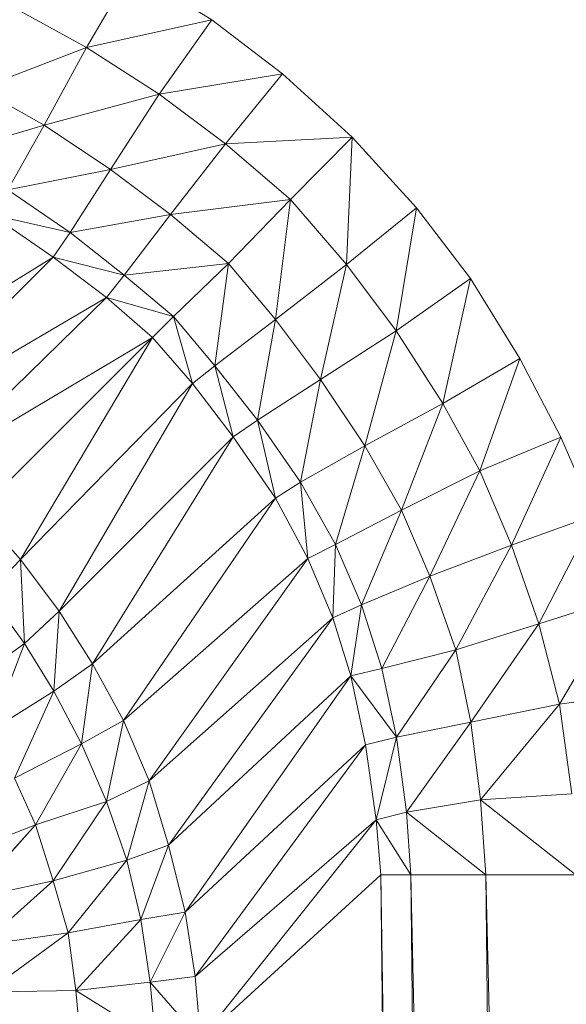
# Model space of a CAD drawing. Header units: metres. Extents: x 391.1 to 427.5, y 12.7 to 28.4.
# Tile 69 of 240: x 410.1761 to 410.2006, y 14.8692 to 14.9135. Entities that reach past the tile are written whole.
import ezdxf

# ---------------------------------------------------------------- set-up
doc = ezdxf.new("R2010")
doc.units = ezdxf.units.M
doc.layers.add('02_MOBILIARIO', color=7, linetype='Continuous', lineweight=18)

# ---------------------------------------------------------------- blocks, each defined once
blk = doc.blocks.new('Family - Plats de dutxa PS-1-153666-01_ENLLUMENAT_PS1')
at = {"layer": '02_MOBILIARIO', "color": 253, "true_color": 0xaaaaaa}
for p, q in [((0.725607, 0.731878), (0.727632, 0.735335)), ((0.727632, 0.735335), (0.725607, 0.731878)), ((0.731232, 0.733117), (0.727632, 0.735335)), ((0.727632, 0.735335), (0.731232, 0.733117)), ((0.722579, 0.733531), (0.725607, 0.731878)), ((0.725607, 0.731878), (0.722579, 0.733531)), ((0.731232, 0.733117), (0.725607, 0.731878)), ((0.725607, 0.731878), (0.731232, 0.733117)), ((0.728874, 0.729771), (0.731232, 0.733117)), ((0.731232, 0.733117), (0.728874, 0.729771)), ((0.734405, 0.730688), (0.731232, 0.733117)), ((0.731232, 0.733117), (0.734405, 0.730688)), ((0.725607, 0.731878), (0.72081, 0.730019)), ((0.72081, 0.730019), (0.725607, 0.731878)), ((0.725607, 0.731878), (0.7237, 0.728375)), ((0.7237, 0.728375), (0.725607, 0.731878)), ((0.728874, 0.729771), (0.725607, 0.731878)), ((0.725607, 0.731878), (0.728874, 0.729771)), ((0.734405, 0.730688), (0.728874, 0.729771)), ((0.728874, 0.729771), (0.734405, 0.730688)), ((0.731851, 0.72754), (0.734405, 0.730688)), ((0.734405, 0.730688), (0.731851, 0.72754)), ((0.737533, 0.727847), (0.734405, 0.730688)), ((0.734405, 0.730688), (0.737533, 0.727847)), ((0.72081, 0.730019), (0.7237, 0.728375)), ((0.7237, 0.728375), (0.72081, 0.730019)), ((0.728874, 0.729771), (0.7237, 0.728375)), ((0.7237, 0.728375), (0.728874, 0.729771)), ((0.726682, 0.726384), (0.728874, 0.729771)), ((0.728874, 0.729771), (0.726682, 0.726384)), ((0.728874, 0.729771), (0.731851, 0.72754)), ((0.731851, 0.72754), (0.728874, 0.729771)), ((0.7237, 0.728375), (0.719267, 0.727059)), ((0.719267, 0.727059), (0.7237, 0.728375)), ((0.722075, 0.725476), (0.7237, 0.728375)), ((0.7237, 0.728375), (0.722075, 0.725476)), ((0.7237, 0.728375), (0.726682, 0.726384)), ((0.726682, 0.726384), (0.7237, 0.728375)), ((0.737533, 0.727847), (0.731851, 0.72754)), ((0.731851, 0.72754), (0.737533, 0.727847)), ((0.734772, 0.725036), (0.737533, 0.727847)), ((0.737533, 0.727847), (0.734772, 0.725036)), ((0.737277, 0.722115), (0.737533, 0.727847)), ((0.737533, 0.727847), (0.737277, 0.722115)), ((0.740424, 0.724669), (0.737533, 0.727847)), ((0.737533, 0.727847), (0.740424, 0.724669)), ((0.731851, 0.72754), (0.726682, 0.726384)), ((0.726682, 0.726384), (0.731851, 0.72754)), ((0.729379, 0.724362), (0.731851, 0.72754)), ((0.731851, 0.72754), (0.729379, 0.724362)), ((0.731851, 0.72754), (0.734772, 0.725036)), ((0.734772, 0.725036), (0.731851, 0.72754)), ((0.726682, 0.726384), (0.722075, 0.725476)), ((0.722075, 0.725476), (0.726682, 0.726384)), ((0.724867, 0.723552), (0.726682, 0.726384)), ((0.726682, 0.726384), (0.724867, 0.723552)), ((0.726682, 0.726384), (0.729379, 0.724362)), ((0.729379, 0.724362), (0.726682, 0.726384)), ((0.722075, 0.725476), (0.724867, 0.723552)), ((0.724867, 0.723552), (0.722075, 0.725476)), ((0.734772, 0.725036), (0.729379, 0.724362)), ((0.729379, 0.724362), (0.734772, 0.725036)), ((0.734772, 0.725036), (0.731985, 0.722169)), ((0.731985, 0.722169), (0.734772, 0.725036)), ((0.734098, 0.719643), (0.734772, 0.725036)), ((0.734772, 0.725036), (0.734098, 0.719643)), ((0.737277, 0.722115), (0.734772, 0.725036)), ((0.734772, 0.725036), (0.737277, 0.722115)), ((0.721359, 0.724354), (0.724113, 0.72245)), ((0.724867, 0.723552), (0.721359, 0.724354)), ((0.724113, 0.72245), (0.721359, 0.724354)), ((0.721359, 0.724354), (0.724867, 0.723552)), ((0.729379, 0.724362), (0.724867, 0.723552)), ((0.724867, 0.723552), (0.729379, 0.724362)), ((0.729379, 0.724362), (0.727305, 0.721639)), ((0.727305, 0.721639), (0.729379, 0.724362)), ((0.731985, 0.722169), (0.729379, 0.724362)), ((0.729379, 0.724362), (0.731985, 0.722169)), ((0.740424, 0.724669), (0.737277, 0.722115)), ((0.737277, 0.722115), (0.740424, 0.724669)), ((0.739508, 0.719138), (0.740424, 0.724669)), ((0.740424, 0.724669), (0.739508, 0.719138)), ((0.742853, 0.721496), (0.740424, 0.724669)), ((0.740424, 0.724669), (0.742853, 0.721496)), ((0.724867, 0.723552), (0.724113, 0.72245)), ((0.724113, 0.72245), (0.724867, 0.723552)), ((0.727305, 0.721639), (0.724867, 0.723552)), ((0.724867, 0.723552), (0.727305, 0.721639)), ((0.724113, 0.72245), (0.713916, 0.716138)), ((0.713916, 0.716138), (0.724113, 0.72245)), ((0.716282, 0.714637), (0.724113, 0.72245)), ((0.724113, 0.72245), (0.716282, 0.714637)), ((0.724113, 0.72245), (0.726512, 0.720634)), ((0.727305, 0.721639), (0.724113, 0.72245)), ((0.726512, 0.720634), (0.724113, 0.72245)), ((0.724113, 0.72245), (0.727305, 0.721639)), ((0.731985, 0.722169), (0.727305, 0.721639)), ((0.727305, 0.721639), (0.731985, 0.722169)), ((0.729514, 0.719778), (0.731985, 0.722169)), ((0.731985, 0.722169), (0.729514, 0.719778)), ((0.731375, 0.717569), (0.731985, 0.722169)), ((0.731985, 0.722169), (0.731375, 0.717569)), ((0.734098, 0.719643), (0.731985, 0.722169)), ((0.731985, 0.722169), (0.734098, 0.719643)), ((0.737277, 0.722115), (0.734098, 0.719643)), ((0.734098, 0.719643), (0.737277, 0.722115)), ((0.736121, 0.716946), (0.737277, 0.722115)), ((0.737277, 0.722115), (0.736121, 0.716946)), ((0.737277, 0.722115), (0.739508, 0.719138)), ((0.739508, 0.719138), (0.737277, 0.722115)), ((0.726512, 0.720634), (0.727305, 0.721639)), ((0.727305, 0.721639), (0.726512, 0.720634)), ((0.729514, 0.719778), (0.727305, 0.721639)), ((0.727305, 0.721639), (0.729514, 0.719778)), ((0.739508, 0.719138), (0.742853, 0.721496)), ((0.742853, 0.721496), (0.739508, 0.719138)), ((0.741614, 0.715871), (0.742853, 0.721496)), ((0.742853, 0.721496), (0.741614, 0.715871)), ((0.745071, 0.717896), (0.742853, 0.721496)), ((0.742853, 0.721496), (0.745071, 0.717896)), ((0.726512, 0.720634), (0.716282, 0.714637)), ((0.716282, 0.714637), (0.726512, 0.720634)), ((0.718593, 0.712901), (0.726512, 0.720634)), ((0.726512, 0.720634), (0.718593, 0.712901)), ((0.726512, 0.720634), (0.72857, 0.718834)), ((0.729514, 0.719778), (0.726512, 0.720634)), ((0.72857, 0.718834), (0.726512, 0.720634)), ((0.726512, 0.720634), (0.729514, 0.719778)), ((0.72857, 0.718834), (0.729514, 0.719778)), ((0.729514, 0.719778), (0.72857, 0.718834)), ((0.731375, 0.717569), (0.729514, 0.719778)), ((0.73037, 0.716775), (0.729514, 0.719778)), ((0.729514, 0.719778), (0.731375, 0.717569)), ((0.729514, 0.719778), (0.73037, 0.716775)), ((0.731375, 0.717569), (0.734098, 0.719643)), ((0.734098, 0.719643), (0.731375, 0.717569)), ((0.733289, 0.715131), (0.734098, 0.719643)), ((0.734098, 0.719643), (0.733289, 0.715131)), ((0.734098, 0.719643), (0.736121, 0.716946)), ((0.736121, 0.716946), (0.734098, 0.719643)), ((0.739508, 0.719138), (0.736121, 0.716946)), ((0.736121, 0.716946), (0.739508, 0.719138)), ((0.738111, 0.713964), (0.739508, 0.719138)), ((0.739508, 0.719138), (0.738111, 0.713964)), ((0.739508, 0.719138), (0.741614, 0.715871)), ((0.741614, 0.715871), (0.739508, 0.719138)), ((0.72857, 0.718834), (0.718593, 0.712901)), ((0.718593, 0.712901), (0.72857, 0.718834)), ((0.720739, 0.711018), (0.72857, 0.718834)), ((0.72857, 0.718834), (0.720739, 0.711018)), ((0.722637, 0.708856), (0.72857, 0.718834)), ((0.72857, 0.718834), (0.722637, 0.708856)), ((0.72857, 0.718834), (0.73037, 0.716775)), ((0.73037, 0.716775), (0.72857, 0.718834)), ((0.745071, 0.717896), (0.741614, 0.715871)), ((0.741614, 0.715871), (0.745071, 0.717896)), ((0.743267, 0.712842), (0.745071, 0.717896)), ((0.745071, 0.717896), (0.743267, 0.712842)), ((0.746908, 0.714362), (0.745071, 0.717896)), ((0.745071, 0.717896), (0.746908, 0.714362)), ((0.731375, 0.717569), (0.73037, 0.716775)), ((0.73037, 0.716775), (0.731375, 0.717569)), ((0.733289, 0.715131), (0.731375, 0.717569)), ((0.732187, 0.714376), (0.731375, 0.717569)), ((0.731375, 0.717569), (0.733289, 0.715131)), ((0.731375, 0.717569), (0.732187, 0.714376)), ((0.736121, 0.716946), (0.733289, 0.715131)), ((0.733289, 0.715131), (0.736121, 0.716946)), ((0.735212, 0.712339), (0.736121, 0.716946)), ((0.736121, 0.716946), (0.735212, 0.712339)), ((0.736121, 0.716946), (0.738111, 0.713964)), ((0.738111, 0.713964), (0.736121, 0.716946)), ((0.73037, 0.716775), (0.722637, 0.708856)), ((0.722637, 0.708856), (0.73037, 0.716775)), ((0.724373, 0.706546), (0.73037, 0.716775)), ((0.73037, 0.716775), (0.724373, 0.706546)), ((0.73037, 0.716775), (0.732187, 0.714376)), ((0.732187, 0.714376), (0.73037, 0.716775)), ((0.741614, 0.715871), (0.738111, 0.713964)), ((0.738111, 0.713964), (0.741614, 0.715871)), ((0.739755, 0.711074), (0.741614, 0.715871)), ((0.741614, 0.715871), (0.739755, 0.711074)), ((0.743267, 0.712842), (0.741614, 0.715871)), ((0.741614, 0.715871), (0.743267, 0.712842)), ((0.732187, 0.714376), (0.733289, 0.715131)), ((0.733289, 0.715131), (0.732187, 0.714376)), ((0.734091, 0.711623), (0.733289, 0.715131)), ((0.733289, 0.715131), (0.735212, 0.712339)), ((0.733289, 0.715131), (0.734091, 0.711623)), ((0.735212, 0.712339), (0.733289, 0.715131)), ((0.732187, 0.714376), (0.724373, 0.706546)), ((0.724373, 0.706546), (0.732187, 0.714376)), ((0.725874, 0.704179), (0.732187, 0.714376)), ((0.732187, 0.714376), (0.725874, 0.704179)), ((0.732187, 0.714376), (0.734091, 0.711623)), ((0.734091, 0.711623), (0.732187, 0.714376)), ((0.743267, 0.712842), (0.746908, 0.714362)), ((0.746908, 0.714362), (0.743267, 0.712842)), ((0.744694, 0.709511), (0.746908, 0.714362)), ((0.746908, 0.714362), (0.744694, 0.709511)), ((0.74842, 0.710849), (0.746908, 0.714362)), ((0.746908, 0.714362), (0.74842, 0.710849)), ((0.738111, 0.713964), (0.735212, 0.712339)), ((0.735212, 0.712339), (0.738111, 0.713964)), ((0.736795, 0.70953), (0.738111, 0.713964)), ((0.738111, 0.713964), (0.736795, 0.70953)), ((0.738111, 0.713964), (0.739755, 0.711074)), ((0.739755, 0.711074), (0.738111, 0.713964)), ((0.739755, 0.711074), (0.743267, 0.712842)), ((0.743267, 0.712842), (0.739755, 0.711074)), ((0.741026, 0.708117), (0.743267, 0.712842)), ((0.743267, 0.712842), (0.741026, 0.708117)), ((0.743267, 0.712842), (0.744694, 0.709511)), ((0.744694, 0.709511), (0.743267, 0.712842)), ((0.735212, 0.712339), (0.734091, 0.711623)), ((0.734091, 0.711623), (0.735212, 0.712339)), ((0.73554, 0.708914), (0.735212, 0.712339)), ((0.735212, 0.712339), (0.736795, 0.70953)), ((0.735212, 0.712339), (0.73554, 0.708914)), ((0.736795, 0.70953), (0.735212, 0.712339)), ((0.734091, 0.711623), (0.725874, 0.704179)), ((0.725874, 0.704179), (0.734091, 0.711623)), ((0.727263, 0.701625), (0.734091, 0.711623)), ((0.734091, 0.711623), (0.727263, 0.701625)), ((0.734091, 0.711623), (0.73554, 0.708914)), ((0.73554, 0.708914), (0.734091, 0.711623)), ((0.739755, 0.711074), (0.736795, 0.70953)), ((0.736795, 0.70953), (0.739755, 0.711074)), ((0.73796, 0.706826), (0.739755, 0.711074)), ((0.739755, 0.711074), (0.73796, 0.706826)), ((0.739755, 0.711074), (0.741026, 0.708117)), ((0.741026, 0.708117), (0.739755, 0.711074)), ((0.722637, 0.708856), (0.720739, 0.711018)), ((0.720739, 0.711018), (0.722637, 0.708856)), ((0.74842, 0.710849), (0.744694, 0.709511)), ((0.744694, 0.709511), (0.74842, 0.710849)), ((0.745916, 0.705976), (0.74842, 0.710849)), ((0.74842, 0.710849), (0.745916, 0.705976)), ((0.736795, 0.70953), (0.73554, 0.708914)), ((0.73554, 0.708914), (0.736795, 0.70953)), ((0.736669, 0.706248), (0.736795, 0.70953)), ((0.736795, 0.70953), (0.736669, 0.706248)), ((0.73796, 0.706826), (0.736795, 0.70953)), ((0.736795, 0.70953), (0.73796, 0.706826)), ((0.744694, 0.709511), (0.741026, 0.708117)), ((0.741026, 0.708117), (0.744694, 0.709511)), ((0.742188, 0.704811), (0.744694, 0.709511)), ((0.744694, 0.709511), (0.742188, 0.704811)), ((0.745916, 0.705976), (0.744694, 0.709511)), ((0.744694, 0.709511), (0.745916, 0.705976)), ((0.722637, 0.708856), (0.72118, 0.707339)), ((0.72118, 0.707339), (0.722637, 0.708856)), ((0.724373, 0.706546), (0.722637, 0.708856)), ((0.722831, 0.705085), (0.722637, 0.708856)), ((0.722637, 0.708856), (0.724373, 0.706546)), ((0.722637, 0.708856), (0.722831, 0.705085)), ((0.73554, 0.708914), (0.727263, 0.701625)), ((0.727263, 0.701625), (0.73554, 0.708914)), ((0.728426, 0.69892), (0.73554, 0.708914)), ((0.73554, 0.708914), (0.728426, 0.69892)), ((0.73554, 0.708914), (0.736669, 0.706248)), ((0.736669, 0.706248), (0.73554, 0.708914)), ((0.741026, 0.708117), (0.73796, 0.706826)), ((0.73796, 0.706826), (0.741026, 0.708117)), ((0.738876, 0.70397), (0.741026, 0.708117)), ((0.741026, 0.708117), (0.738876, 0.70397)), ((0.741026, 0.708117), (0.742188, 0.704811)), ((0.742188, 0.704811), (0.741026, 0.708117)), ((0.722831, 0.705085), (0.72118, 0.707339)), ((0.72118, 0.707339), (0.722831, 0.705085)), ((0.749651, 0.707155), (0.745916, 0.705976)), ((0.745916, 0.705976), (0.749651, 0.707155)), ((0.746848, 0.702366), (0.749651, 0.707155)), ((0.749651, 0.707155), (0.746848, 0.702366)), ((0.73796, 0.706826), (0.736669, 0.706248)), ((0.736669, 0.706248), (0.73796, 0.706826)), ((0.737484, 0.70363), (0.73796, 0.706826)), ((0.73796, 0.706826), (0.737484, 0.70363)), ((0.738876, 0.70397), (0.73796, 0.706826)), ((0.73796, 0.706826), (0.738876, 0.70397)), ((0.724373, 0.706546), (0.722831, 0.705085)), ((0.722831, 0.705085), (0.724373, 0.706546)), ((0.724144, 0.702943), (0.724373, 0.706546)), ((0.724373, 0.706546), (0.724144, 0.702943)), ((0.725874, 0.704179), (0.724373, 0.706546)), ((0.724373, 0.706546), (0.725874, 0.704179)), ((0.736669, 0.706248), (0.728426, 0.69892)), ((0.728426, 0.69892), (0.736669, 0.706248)), ((0.729289, 0.696028), (0.736669, 0.706248)), ((0.736669, 0.706248), (0.729289, 0.696028)), ((0.736669, 0.706248), (0.737484, 0.70363)), ((0.737484, 0.70363), (0.736669, 0.706248)), ((0.742188, 0.704811), (0.745916, 0.705976)), ((0.745916, 0.705976), (0.742188, 0.704811)), ((0.74286, 0.701557), (0.745916, 0.705976)), ((0.745916, 0.705976), (0.74286, 0.701557)), ((0.746848, 0.702366), (0.745916, 0.705976)), ((0.745916, 0.705976), (0.746848, 0.702366)), ((0.722831, 0.705085), (0.720016, 0.703094)), ((0.720016, 0.703094), (0.722831, 0.705085)), ((0.72133, 0.701178), (0.722831, 0.705085)), ((0.722831, 0.705085), (0.72133, 0.701178)), ((0.724144, 0.702943), (0.722831, 0.705085)), ((0.722831, 0.705085), (0.724144, 0.702943)), ((0.742188, 0.704811), (0.738876, 0.70397)), ((0.738876, 0.70397), (0.742188, 0.704811)), ((0.739522, 0.700877), (0.742188, 0.704811)), ((0.742188, 0.704811), (0.739522, 0.700877)), ((0.742188, 0.704811), (0.74286, 0.701557)), ((0.74286, 0.701557), (0.742188, 0.704811)), ((0.725874, 0.704179), (0.724144, 0.702943)), ((0.724144, 0.702943), (0.725874, 0.704179)), ((0.725386, 0.700573), (0.725874, 0.704179)), ((0.725874, 0.704179), (0.725386, 0.700573)), ((0.727263, 0.701625), (0.725874, 0.704179)), ((0.725874, 0.704179), (0.727263, 0.701625)), ((0.738876, 0.70397), (0.737484, 0.70363)), ((0.737484, 0.70363), (0.738876, 0.70397)), ((0.739522, 0.700877), (0.738876, 0.70397)), ((0.739522, 0.700877), (0.738876, 0.70397)), ((0.737484, 0.70363), (0.729289, 0.696028)), ((0.729289, 0.696028), (0.737484, 0.70363)), ((0.73004, 0.693022), (0.737484, 0.70363)), ((0.737484, 0.70363), (0.73004, 0.693022)), ((0.737484, 0.70363), (0.738129, 0.700537)), ((0.737484, 0.70363), (0.739522, 0.700877)), ((0.737484, 0.70363), (0.738129, 0.700537)), ((0.739522, 0.700877), (0.737484, 0.70363)), ((0.724144, 0.702943), (0.72133, 0.701178)), ((0.72133, 0.701178), (0.724144, 0.702943)), ((0.72238, 0.699037), (0.724144, 0.702943)), ((0.724144, 0.702943), (0.72238, 0.699037)), ((0.725386, 0.700573), (0.724144, 0.702943)), ((0.724144, 0.702943), (0.725386, 0.700573)), ((0.750676, 0.702914), (0.746848, 0.702366)), ((0.746848, 0.702366), (0.750676, 0.702914)), ((0.746848, 0.702366), (0.74286, 0.701557)), ((0.74286, 0.701557), (0.746848, 0.702366)), ((0.743295, 0.698056), (0.746848, 0.702366)), ((0.746848, 0.702366), (0.743295, 0.698056)), ((0.747395, 0.69833), (0.746848, 0.702366)), ((0.746848, 0.702366), (0.747395, 0.69833)), ((0.727263, 0.701625), (0.725386, 0.700573)), ((0.725386, 0.700573), (0.727263, 0.701625)), ((0.726512, 0.697981), (0.727263, 0.701625)), ((0.727263, 0.701625), (0.726512, 0.697981)), ((0.728426, 0.69892), (0.727263, 0.701625)), ((0.727263, 0.701625), (0.728426, 0.69892)), ((0.74286, 0.701557), (0.739522, 0.700877)), ((0.739522, 0.700877), (0.74286, 0.701557)), ((0.739973, 0.697511), (0.74286, 0.701557)), ((0.74286, 0.701557), (0.739973, 0.697511)), ((0.74286, 0.701557), (0.743295, 0.698056)), ((0.743295, 0.698056), (0.74286, 0.701557)), ((0.739522, 0.700877), (0.738129, 0.700537)), ((0.738129, 0.700537), (0.739522, 0.700877)), ((0.738615, 0.697171), (0.739522, 0.700877)), ((0.739522, 0.700877), (0.738615, 0.697171)), ((0.739973, 0.697511), (0.739522, 0.700877)), ((0.739522, 0.700877), (0.739973, 0.697511)), ((0.725386, 0.700573), (0.72238, 0.699037)), ((0.72238, 0.699037), (0.725386, 0.700573)), ((0.723319, 0.696933), (0.725386, 0.700573)), ((0.725386, 0.700573), (0.723319, 0.696933)), ((0.726512, 0.697981), (0.725386, 0.700573)), ((0.725386, 0.700573), (0.726512, 0.697981)), ((0.738129, 0.700537), (0.73004, 0.693022)), ((0.73004, 0.693022), (0.738129, 0.700537)), ((0.73049, 0.69013), (0.738129, 0.700537)), ((0.738129, 0.700537), (0.73049, 0.69013)), ((0.738129, 0.700537), (0.738615, 0.697171)), ((0.738615, 0.697171), (0.738129, 0.700537)), ((0.723319, 0.696933), (0.72238, 0.699037)), ((0.72238, 0.699037), (0.723319, 0.696933)), ((0.728426, 0.69892), (0.726512, 0.697981)), ((0.726512, 0.697981), (0.728426, 0.69892)), ((0.727413, 0.695351), (0.728426, 0.69892)), ((0.728426, 0.69892), (0.727413, 0.695351)), ((0.729289, 0.696028), (0.728426, 0.69892)), ((0.728426, 0.69892), (0.729289, 0.696028)), ((0.747395, 0.69833), (0.743295, 0.698056)), ((0.747395, 0.69833), (0.743295, 0.698056)), ((0.726512, 0.697981), (0.723319, 0.696933)), ((0.723319, 0.696933), (0.726512, 0.697981)), ((0.724107, 0.694416), (0.726512, 0.697981)), ((0.726512, 0.697981), (0.724107, 0.694416)), ((0.727413, 0.695351), (0.726512, 0.697981)), ((0.726512, 0.697981), (0.727413, 0.695351)), ((0.743295, 0.698056), (0.739973, 0.697511)), ((0.743295, 0.698056), (0.739973, 0.697511)), ((0.743295, 0.698056), (0.743536, 0.694699)), ((0.743536, 0.694699), (0.743295, 0.698056)), ((0.743295, 0.698056), (0.747581, 0.694699)), ((0.747581, 0.694699), (0.743295, 0.698056)), ((0.739973, 0.697511), (0.738615, 0.697171)), ((0.739973, 0.697511), (0.738615, 0.697171)), ((0.740166, 0.694699), (0.739973, 0.697511)), ((0.739973, 0.697511), (0.743536, 0.694699)), ((0.743536, 0.694699), (0.739973, 0.697511)), ((0.739973, 0.697511), (0.740166, 0.694699)), ((0.719592, 0.695505), (0.723319, 0.696933)), ((0.723319, 0.696933), (0.719592, 0.695505)), ((0.720305, 0.69359), (0.723319, 0.696933)), ((0.723319, 0.696933), (0.720305, 0.69359)), ((0.723319, 0.696933), (0.724107, 0.694416)), ((0.724107, 0.694416), (0.723319, 0.696933)), ((0.738615, 0.697171), (0.73049, 0.69013)), ((0.73049, 0.69013), (0.738615, 0.697171)), ((0.730727, 0.687283), (0.738615, 0.697171)), ((0.738615, 0.697171), (0.730727, 0.687283)), ((0.738615, 0.697171), (0.738817, 0.694699)), ((0.738817, 0.694699), (0.738615, 0.697171)), ((0.738615, 0.697171), (0.740166, 0.694699)), ((0.740166, 0.694699), (0.738615, 0.697171)), ((0.729289, 0.696028), (0.727413, 0.695351)), ((0.727413, 0.695351), (0.729289, 0.696028)), ((0.728051, 0.692684), (0.729289, 0.696028)), ((0.729289, 0.696028), (0.728051, 0.692684)), ((0.73004, 0.693022), (0.729289, 0.696028)), ((0.729289, 0.696028), (0.73004, 0.693022)), ((0.724107, 0.694416), (0.727413, 0.695351)), ((0.727413, 0.695351), (0.724107, 0.694416)), ((0.724786, 0.692083), (0.727413, 0.695351)), ((0.727413, 0.695351), (0.724786, 0.692083)), ((0.728051, 0.692684), (0.727413, 0.695351)), ((0.727413, 0.695351), (0.728051, 0.692684)), ((0.738817, 0.694699), (0.730727, 0.687283)), ((0.738817, 0.694699), (0.730727, 0.687283)), ((0.738817, 0.694699), (0.742188, 0.400261)), ((0.738817, 0.694699), (0.743536, 0.400261)), ((0.738817, 0.694699), (0.742188, 0.400261)), ((0.743536, 0.400261), (0.738817, 0.694699)), ((0.738817, 0.694699), (0.740166, 0.694699)), ((0.738817, 0.694699), (0.740166, 0.694699)), ((0.743536, 0.400261), (0.740166, 0.694699)), ((0.743536, 0.400261), (0.740166, 0.694699)), ((0.740166, 0.694699), (0.746907, 0.400261)), ((0.743536, 0.694699), (0.740166, 0.694699)), ((0.746907, 0.400261), (0.740166, 0.694699)), ((0.740166, 0.694699), (0.743536, 0.694699)), ((0.743536, 0.694699), (0.746907, 0.400261)), ((0.743536, 0.694699), (0.750952, 0.400261)), ((0.743536, 0.694699), (0.746907, 0.400261)), ((0.750952, 0.400261), (0.743536, 0.694699)), ((0.743536, 0.694699), (0.747581, 0.694699)), ((0.743536, 0.694699), (0.747581, 0.694699)), ((0.724107, 0.694416), (0.720305, 0.69359)), ((0.720305, 0.69359), (0.724107, 0.694416)), ((0.720868, 0.691524), (0.724107, 0.694416)), ((0.724107, 0.694416), (0.720868, 0.691524)), ((0.724107, 0.694416), (0.724786, 0.692083)), ((0.724786, 0.692083), (0.724107, 0.694416)), ((0.73004, 0.693022), (0.728051, 0.692684)), ((0.728051, 0.692684), (0.73004, 0.693022)), ((0.728464, 0.689867), (0.73004, 0.693022)), ((0.73004, 0.693022), (0.728464, 0.689867)), ((0.73049, 0.69013), (0.73004, 0.693022)), ((0.73004, 0.693022), (0.73049, 0.69013)), ((0.728051, 0.692684), (0.724786, 0.692083)), ((0.724786, 0.692083), (0.728051, 0.692684)), ((0.725124, 0.689491), (0.728051, 0.692684)), ((0.728051, 0.692684), (0.725124, 0.689491)), ((0.728464, 0.689867), (0.728051, 0.692684)), ((0.728051, 0.692684), (0.728464, 0.689867)), ((0.724786, 0.692083), (0.720868, 0.691524)), ((0.720868, 0.691524), (0.724786, 0.692083)), ((0.721131, 0.68942), (0.724786, 0.692083)), ((0.724786, 0.692083), (0.721131, 0.68942)), ((0.725124, 0.689491), (0.724786, 0.692083)), ((0.724786, 0.692083), (0.725124, 0.689491)), ((0.728464, 0.689867), (0.725124, 0.689491)), ((0.728464, 0.689867), (0.725124, 0.689491)), ((0.73049, 0.69013), (0.728464, 0.689867)), ((0.73049, 0.69013), (0.728464, 0.689867)), ((0.728705, 0.687283), (0.728464, 0.689867)), ((0.728464, 0.689867), (0.730727, 0.687283)), ((0.730727, 0.687283), (0.728464, 0.689867)), ((0.728464, 0.689867), (0.728705, 0.687283)), ((0.730727, 0.687283), (0.73049, 0.69013)), ((0.73049, 0.69013), (0.730727, 0.687283)), ((0.725124, 0.689491), (0.721131, 0.68942)), ((0.725124, 0.689491), (0.721131, 0.68942)), ((0.725334, 0.687283), (0.725124, 0.689491)), ((0.725124, 0.689491), (0.728705, 0.687283)), ((0.728705, 0.687283), (0.725124, 0.689491)), ((0.725124, 0.689491), (0.725334, 0.687283))]:
    blk.add_line(p, q, dxfattribs=at)
blk = doc.blocks.new('LONDR55-XX_ZZ-ARQ-CAA-M3D-Londres55_ifc-1-01_ENLLUMENAT_PS1')
at = {"layer": '02_MOBILIARIO', "color": 253, "lineweight": 18, "true_color": 0xaaaaaa}
blk.add_blockref('Family - Plats de dutxa PS-1-153666-01_ENLLUMENAT_PS1', (409.453442, 14.180351), dxfattribs=at)

msp = doc.modelspace()

# ---------------------------------------------------------------- block references
at = {"lineweight": 5}
msp.add_blockref('LONDR55-XX_ZZ-ARQ-CAA-M3D-Londres55_ifc-1-01_ENLLUMENAT_PS1', (0, 0), dxfattribs=at)

doc.saveas('drawing.dxf')
